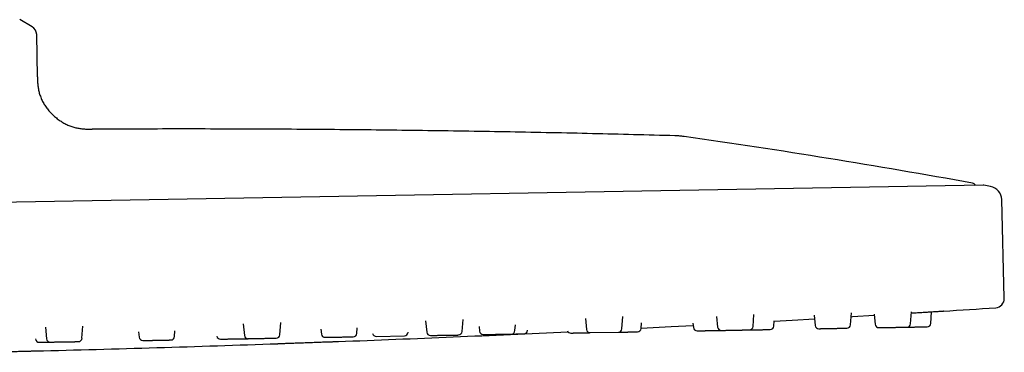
# Model space of a CAD drawing. Header units: millimetres. Extents: x 8 to 1918, y 12 to 2737.
# Tile 113 of 113: x 1811 to 1918, y 2655 to 2692. Entities that reach past the tile are written whole.
import ezdxf

# ---------------------------------------------------------------- set-up
doc = ezdxf.new("R2010")
doc.units = ezdxf.units.MM

msp = doc.modelspace()

# ---------------------------------------------------------------- linework, layer by layer
at = {"color": 7, "linetype": 'Continuous', "lineweight": 30}
for p, q in [((1812.34, 2690.92), (1810.99, 2691.7)), ((1812.92, 2685.47), (1812.84, 2690.07)), ((1818.89, 2679.76), (1818.89, 2679.76)), ((1916.05, 2673.66), (1670.26, 2669.37)), ((1916.84, 2673.52), (1916.11, 2673.65)), ((1918.35, 2661.33), (1918.07, 2672.08)), ((1876.66, 2658), (1876.75, 2659.33)), ((1886.97, 2659.35), (1887.09, 2658.18)), ((1890.96, 2658.25), (1891.05, 2659.57)), ((1897.6, 2659.5), (1897.72, 2658.37)), ((1901.58, 2658.44), (1901.67, 2659.74)), ((1904.15, 2659.59), (1904.26, 2658.48)), ((1908.13, 2658.55), (1908.22, 2659.84)), ((1910.33, 2658.59), (1910.42, 2659.86)), ((1817.78, 2656.97), (1817.88, 2658.28)), ((1835.36, 2658.53), (1835.49, 2657.28)), ((1839.35, 2657.35), (1839.45, 2658.67)), ((1855.24, 2658.85), (1855.37, 2657.63)), ((1859.23, 2657.7), (1859.33, 2659.02)), ((1861.07, 2658.25), (1861.13, 2657.73)), ((1864.99, 2657.8), (1865.04, 2658.42)), ((1872.67, 2659.13), (1872.79, 2657.93)), ((1878.74, 2658.04), (1878.79, 2658.66)), ((1884.4, 2658.6), (1884.45, 2658.14)), ((1893.22, 2658.29), (1893.26, 2658.88)), ((1813.79, 2658.18), (1813.92, 2656.91)), ((1823.96, 2657.65), (1824.02, 2657.08)), ((1827.88, 2657.15), (1827.92, 2657.77)), ((1843.83, 2657.97), (1843.89, 2657.43)), ((1847.75, 2657.5), (1847.79, 2658.12)), ((1849.87, 2657.17), (1852.93, 2657.22)), ((1853.33, 2657.59), (1853.33, 2657.62)), ((1866.36, 2657.82), (1866.36, 2657.84)), ((1873.2, 2657.58), (1876.27, 2657.63))]:
    msp.add_line(p, q, dxfattribs=at)
at = {"color": 7, "linetype": 'Continuous', "lineweight": 30, "flags": 128}
for points in [[(1901.64, 2659.32), (1901.81, 2659.33), (1904.16, 2659.47)], [(1878.74, 2658.07), (1882.02, 2658.24), (1884.42, 2658.36)], [(1893.26, 2658.84), (1895.21, 2658.95), (1897.64, 2659.09)]]:
    msp.add_lwpolyline(points, dxfattribs=at)
at = {"color": 7, "linetype": 'Continuous', "lineweight": 30}
for centre, radius, start, end in [((1811.84, 2690.05), 1, 1, 60.0362), ((1763.04, 1834.43), 853.07, 79.74748, 81.88615), ((1914.78, 2673.38), 0.5, 30.9016, 79.7475), ((1916.06, 2673.36), 0.3, 79.6628, 91), ((1916.57, 2672.04), 1.5, 1.5, 79.6134), ((1917.35, 2661.3), 1, 273.7285, 1.5), ((1747.97, 5260.45), 2605.67, 273.60268, 273.72852), ((1890.56, 2658.28), 0.4, 271, 356), ((1892.82, 2658.32), 0.4, 271, 356), ((1898.12, 2658.41), 0.4, 186, 271), ((1901.18, 2658.46), 0.4, 271, 356), ((1904.66, 2658.53), 0.4, 186, 271), ((1907.73, 2658.58), 0.4, 271, 356), ((1909.94, 2658.62), 0.4, 271, 356), ((1832.88, 2657.27), 0.4, 190.2255, 271), ((1835.89, 2657.32), 0.4, 186, 271), ((1838.96, 2657.38), 0.4, 271, 356), ((1844.28, 2657.47), 0.4, 186, 271), ((1747.97, 5260.45), 2605.67, 272.15034, 272.70134), ((1847.35, 2657.52), 0.4, 271, 356), ((1849.86, 2657.57), 0.4, 194.1157, 271), ((1852.93, 2657.62), 0.4, 271, 356), ((1855.77, 2657.67), 0.4, 186, 271), ((1858.83, 2657.73), 0.4, 271, 356), ((1861.53, 2657.77), 0.4, 186, 271), ((1864.59, 2657.83), 0.4, 271, 356), ((1865.96, 2657.85), 0.4, 271, 356), ((1871.08, 2657.94), 0.4, 202.0304, 271), ((1873.19, 2657.98), 0.4, 186, 271), ((1876.26, 2658.03), 0.4, 271, 356), ((1878.34, 2658.07), 0.4, 271, 356), ((1884.85, 2658.18), 0.4, 186, 271), ((1887.49, 2658.23), 0.4, 186, 271), ((1813.11, 2656.93), 0.4, 186, 271), ((1747.97, 5260.45), 2605.67, 271.4245, 272.00508), ((1814.32, 2656.95), 0.4, 186, 271), ((1817.39, 2657), 0.4, 271, 356), ((1824.41, 2657.12), 0.4, 186, 271), ((1827.48, 2657.18), 0.4, 271, 356)]:
    msp.add_arc(centre, radius, start, end, dxfattribs=at)
for points, knots in [([(1812.92, 2685.47), (1812.92, 2685.33), (1812.93, 2685.03), (1812.95, 2684.59), (1813.02, 2684.14), (1813.12, 2683.68), (1813.28, 2683.23), (1813.48, 2682.78), (1813.73, 2682.36), (1814.01, 2681.96), (1814.33, 2681.58), (1814.69, 2681.22), (1815.08, 2680.9), (1815.49, 2680.61), (1815.91, 2680.37), (1816.35, 2680.16), (1816.79, 2680), (1817.22, 2679.89), (1817.65, 2679.82), (1818.07, 2679.78), (1818.48, 2679.76), (1818.75, 2679.76), (1818.89, 2679.76)], [0, 0, 0, 0, 0.047123, 0.094776, 0.143383, 0.1933, 0.244793, 0.297978, 0.349617, 0.402487, 0.456248, 0.510462, 0.564646, 0.618321, 0.671058, 0.722525, 0.772519, 0.820986, 0.867192, 0.912219, 0.956361, 1, 1, 1, 1]), ([(1882.43, 2679.04), (1879.43, 2679.12), (1873.44, 2679.28), (1864.46, 2679.46), (1855.48, 2679.6), (1846.35, 2679.71), (1837.08, 2679.77), (1827.88, 2679.79), (1821.81, 2679.77), (1818.89, 2679.76)], [0, 0, 0, 0, 0.141389, 0.282784, 0.424183, 0.565585, 0.713722, 0.861858, 1, 1, 1, 1]), ([(1883.44, 2678.96), (1883.39, 2678.97), (1883.27, 2678.98), (1883.08, 2679), (1882.88, 2679.02), (1882.7, 2679.03), (1882.56, 2679.04), (1882.47, 2679.04), (1882.43, 2679.04)], [0, 0, 0, 0, 0.159344, 0.353409, 0.570116, 0.734055, 0.877313, 1, 1, 1, 1]), ([(1908.21, 2659.72), (1908.27, 2659.72), (1908.45, 2659.74), (1908.73, 2659.75), (1909.05, 2659.77), (1909.36, 2659.79), (1909.67, 2659.81), (1909.96, 2659.83), (1910.24, 2659.85), (1910.5, 2659.86), (1910.74, 2659.88), (1910.96, 2659.89), (1911.15, 2659.9), (1911.32, 2659.91), (1911.46, 2659.92), (1911.56, 2659.93), (1911.64, 2659.93), (1911.69, 2659.94), (1911.7, 2659.94), (1911.7, 2659.94)], [0, 0, 0, 0, 0.036595, 0.096889, 0.156741, 0.216741, 0.277471, 0.337283, 0.397743, 0.458076, 0.518268, 0.578063, 0.638685, 0.699001, 0.759019, 0.818975, 0.879584, 0.939873, 1, 1, 1, 1]), ([(1855.77, 2657.27), (1855.78, 2657.27), (1855.78, 2657.27), (1855.79, 2657.27), (1855.81, 2657.27), (1855.86, 2657.27), (1855.93, 2657.27), (1856.02, 2657.28), (1856.12, 2657.28), (1856.21, 2657.28), (1856.32, 2657.28), (1856.44, 2657.28), (1856.57, 2657.29), (1856.71, 2657.29), (1856.86, 2657.29), (1857.01, 2657.29), (1857.16, 2657.3), (1857.3, 2657.3), (1857.42, 2657.3), (1857.53, 2657.3), (1857.66, 2657.3), (1857.82, 2657.31), (1857.99, 2657.31), (1858.15, 2657.31), (1858.28, 2657.32), (1858.39, 2657.32), (1858.48, 2657.32), (1858.57, 2657.32), (1858.65, 2657.32), (1858.72, 2657.32), (1858.78, 2657.32), (1858.81, 2657.33), (1858.84, 2657.33), (1858.84, 2657.33), (1858.84, 2657.33)], [0, 0, 0, 0, 0.021597, 0.04331, 0.065238, 0.105381, 0.145253, 0.185494, 0.215661, 0.245585, 0.275536, 0.305785, 0.338499, 0.370896, 0.403321, 0.436118, 0.468832, 0.501228, 0.522826, 0.544538, 0.566466, 0.60661, 0.646481, 0.686722, 0.716889, 0.746813, 0.776764, 0.807014, 0.839728, 0.872124, 0.904549, 0.937346, 0.97006, 1, 1, 1, 1]), ([(1861.53, 2657.37), (1861.53, 2657.37), (1861.54, 2657.37), (1861.55, 2657.37), (1861.57, 2657.37), (1861.61, 2657.37), (1861.66, 2657.37), (1861.75, 2657.38), (1861.86, 2657.38), (1861.96, 2657.38), (1862.07, 2657.38), (1862.18, 2657.38), (1862.31, 2657.39), (1862.44, 2657.39), (1862.59, 2657.39), (1862.74, 2657.39), (1862.89, 2657.4), (1863.05, 2657.4), (1863.19, 2657.4), (1863.31, 2657.4), (1863.41, 2657.41), (1863.54, 2657.41), (1863.7, 2657.41), (1863.87, 2657.41), (1864.01, 2657.42), (1864.13, 2657.42), (1864.23, 2657.42), (1864.32, 2657.42), (1864.4, 2657.42), (1864.47, 2657.42), (1864.53, 2657.42), (1864.57, 2657.43), (1864.59, 2657.43), (1864.6, 2657.43), (1864.6, 2657.43), (1864.6, 2657.43)], [0, 0, 0, 0, 0.029238, 0.050782, 0.072441, 0.094315, 0.134361, 0.174134, 0.214277, 0.24437, 0.27422, 0.304098, 0.334273, 0.366907, 0.399225, 0.43157, 0.464287, 0.49692, 0.529238, 0.550782, 0.572441, 0.594315, 0.634361, 0.674134, 0.714277, 0.74437, 0.77422, 0.804098, 0.834273, 0.866907, 0.899225, 0.93157, 0.964287, 0.99692, 1, 1, 1, 1]), ([(1864.61, 2657.43), (1864.63, 2657.43), (1864.71, 2657.43), (1864.83, 2657.43), (1864.98, 2657.43), (1865.1, 2657.43), (1865.21, 2657.44), (1865.3, 2657.44), (1865.41, 2657.44), (1865.53, 2657.44), (1865.65, 2657.44), (1865.75, 2657.45), (1865.83, 2657.45), (1865.88, 2657.45), (1865.92, 2657.45), (1865.95, 2657.45), (1865.96, 2657.45), (1865.96, 2657.45), (1865.96, 2657.45)], [0, 0, 0, 0, 0.026946, 0.097788, 0.168451, 0.238429, 0.28508, 0.331978, 0.379343, 0.466054, 0.552177, 0.639099, 0.70426, 0.768896, 0.833592, 0.898931, 0.969593, 1, 1, 1, 1]), ([(1871.09, 2657.54), (1871.09, 2657.54), (1871.09, 2657.54), (1871.1, 2657.54), (1871.12, 2657.54), (1871.16, 2657.54), (1871.22, 2657.54), (1871.29, 2657.54), (1871.38, 2657.54), (1871.46, 2657.55), (1871.55, 2657.55), (1871.62, 2657.55), (1871.73, 2657.55), (1871.87, 2657.55), (1872.04, 2657.56), (1872.21, 2657.56), (1872.36, 2657.56), (1872.51, 2657.56), (1872.65, 2657.57), (1872.8, 2657.57), (1872.95, 2657.57), (1873.08, 2657.57), (1873.16, 2657.58), (1873.18, 2657.58)], [0, 0, 0, 0, 0.010486, 0.059115, 0.111745, 0.163864, 0.216029, 0.268792, 0.321422, 0.373541, 0.408286, 0.443216, 0.478494, 0.543076, 0.60722, 0.67196, 0.720492, 0.768632, 0.816818, 0.865482, 0.918112, 0.970231, 1, 1, 1, 1]), ([(1876.28, 2657.63), (1876.31, 2657.63), (1876.39, 2657.63), (1876.52, 2657.63), (1876.68, 2657.64), (1876.83, 2657.64), (1876.99, 2657.64), (1877.14, 2657.64), (1877.28, 2657.65), (1877.39, 2657.65), (1877.49, 2657.65), (1877.61, 2657.65), (1877.74, 2657.66), (1877.89, 2657.66), (1878.01, 2657.66), (1878.1, 2657.66), (1878.18, 2657.66), (1878.24, 2657.66), (1878.29, 2657.66), (1878.32, 2657.67), (1878.35, 2657.67), (1878.35, 2657.67), (1878.35, 2657.67)], [0, 0, 0, 0, 0.03238, 0.085513, 0.138131, 0.190795, 0.244063, 0.297196, 0.349814, 0.384892, 0.420157, 0.455772, 0.520972, 0.58573, 0.651089, 0.700085, 0.748687, 0.797333, 0.846463, 0.899596, 0.952214, 1, 1, 1, 1]), ([(1884.85, 2657.78), (1884.85, 2657.78), (1884.85, 2657.78), (1884.86, 2657.78), (1884.89, 2657.78), (1884.94, 2657.78), (1884.99, 2657.78), (1885.06, 2657.78), (1885.13, 2657.78), (1885.19, 2657.79), (1885.28, 2657.79), (1885.39, 2657.79), (1885.55, 2657.79), (1885.7, 2657.79), (1885.85, 2657.8), (1885.99, 2657.8), (1886.13, 2657.8), (1886.28, 2657.8), (1886.43, 2657.81), (1886.59, 2657.81), (1886.74, 2657.81), (1886.89, 2657.82), (1887.04, 2657.82), (1887.16, 2657.82), (1887.26, 2657.82), (1887.35, 2657.82), (1887.42, 2657.82), (1887.47, 2657.83), (1887.48, 2657.83)], [0, 0, 0, 0, 0.012932, 0.055729, 0.098562, 0.141887, 0.185102, 0.227899, 0.256429, 0.285111, 0.314078, 0.367108, 0.419778, 0.472937, 0.512787, 0.552317, 0.591883, 0.631842, 0.675057, 0.717854, 0.760687, 0.804012, 0.847227, 0.890023, 0.918554, 0.947236, 0.976203, 1, 1, 1, 1]), ([(1887.5, 2657.83), (1887.5, 2657.83), (1887.5, 2657.83), (1887.53, 2657.83), (1887.56, 2657.83), (1887.61, 2657.83), (1887.66, 2657.83), (1887.71, 2657.83), (1887.79, 2657.83), (1887.89, 2657.83), (1888.02, 2657.83), (1888.16, 2657.84), (1888.3, 2657.84), (1888.43, 2657.84), (1888.57, 2657.84), (1888.71, 2657.85), (1888.86, 2657.85), (1889.02, 2657.85), (1889.18, 2657.85), (1889.33, 2657.86), (1889.48, 2657.86), (1889.61, 2657.86), (1889.72, 2657.86), (1889.82, 2657.87), (1889.93, 2657.87), (1890.06, 2657.87), (1890.19, 2657.87), (1890.3, 2657.87), (1890.38, 2657.88), (1890.45, 2657.88), (1890.5, 2657.88), (1890.53, 2657.88), (1890.56, 2657.88), (1890.56, 2657.88), (1890.56, 2657.88)], [0, 0, 0, 0, 0.029859, 0.06266, 0.095378, 0.127778, 0.149378, 0.171092, 0.193023, 0.233171, 0.273047, 0.313293, 0.343463, 0.37339, 0.403345, 0.433597, 0.466315, 0.498715, 0.531144, 0.563945, 0.596662, 0.629063, 0.650662, 0.672377, 0.694307, 0.734456, 0.774331, 0.814577, 0.844748, 0.874675, 0.904629, 0.934882, 0.9676, 1, 1, 1, 1]), ([(1890.58, 2657.88), (1890.58, 2657.88), (1890.64, 2657.88), (1890.77, 2657.88), (1890.94, 2657.89), (1891.09, 2657.89), (1891.24, 2657.89), (1891.38, 2657.89), (1891.53, 2657.9), (1891.68, 2657.9), (1891.83, 2657.9), (1891.97, 2657.9), (1892.11, 2657.91), (1892.24, 2657.91), (1892.34, 2657.91), (1892.43, 2657.91), (1892.5, 2657.91), (1892.58, 2657.91), (1892.66, 2657.92), (1892.74, 2657.92), (1892.79, 2657.92), (1892.81, 2657.92), (1892.83, 2657.92), (1892.83, 2657.92), (1892.82, 2657.92)], [0, 0, 0, 0, 0.004649, 0.065428, 0.126772, 0.172758, 0.218374, 0.264031, 0.310143, 0.360012, 0.409397, 0.458825, 0.508821, 0.55869, 0.608075, 0.640998, 0.674096, 0.707523, 0.768717, 0.829497, 0.890841, 0.936827, 0.982442, 1, 1, 1, 1]), ([(1898.12, 2658.01), (1898.13, 2658.01), (1898.13, 2658.01), (1898.15, 2658.01), (1898.19, 2658.01), (1898.24, 2658.01), (1898.31, 2658.01), (1898.38, 2658.02), (1898.45, 2658.02), (1898.52, 2658.02), (1898.61, 2658.02), (1898.73, 2658.02), (1898.9, 2658.02), (1899.05, 2658.03), (1899.21, 2658.03), (1899.35, 2658.03), (1899.49, 2658.03), (1899.64, 2658.04), (1899.79, 2658.04), (1899.94, 2658.04), (1900.1, 2658.05), (1900.24, 2658.05), (1900.39, 2658.05), (1900.51, 2658.05), (1900.6, 2658.05), (1900.68, 2658.06), (1900.78, 2658.06), (1900.89, 2658.06), (1900.99, 2658.06), (1901.07, 2658.06), (1901.12, 2658.06), (1901.16, 2658.06), (1901.18, 2658.06), (1901.19, 2658.06), (1901.19, 2658.06), (1901.19, 2658.06)], [0, 0, 0, 0, 0.027626, 0.059944, 0.092289, 0.125006, 0.157639, 0.189957, 0.211501, 0.23316, 0.255035, 0.29508, 0.334853, 0.374996, 0.405089, 0.43494, 0.464818, 0.494993, 0.527626, 0.559944, 0.592289, 0.625006, 0.657639, 0.689957, 0.711501, 0.73316, 0.755035, 0.79508, 0.834853, 0.874996, 0.905089, 0.93494, 0.964818, 0.994993, 1, 1, 1, 1]), ([(1904.67, 2658.13), (1904.67, 2658.13), (1904.67, 2658.13), (1904.69, 2658.13), (1904.72, 2658.13), (1904.78, 2658.13), (1904.84, 2658.13), (1904.92, 2658.13), (1905.02, 2658.13), (1905.11, 2658.13), (1905.2, 2658.13), (1905.28, 2658.14), (1905.39, 2658.14), (1905.53, 2658.14), (1905.71, 2658.14), (1905.88, 2658.15), (1906.04, 2658.15), (1906.19, 2658.15), (1906.33, 2658.15), (1906.48, 2658.16), (1906.63, 2658.16), (1906.78, 2658.16), (1906.92, 2658.16), (1907.05, 2658.17), (1907.18, 2658.17), (1907.28, 2658.17), (1907.36, 2658.17), (1907.43, 2658.17), (1907.51, 2658.17), (1907.59, 2658.18), (1907.66, 2658.18), (1907.7, 2658.18), (1907.73, 2658.18), (1907.73, 2658.18), (1907.73, 2658.18)], [0, 0, 0, 0, 0.0274081, 0.0576393, 0.0903569, 0.1227572, 0.1551855, 0.1879862, 0.2207039, 0.2531042, 0.274704, 0.2964186, 0.318349, 0.3584971, 0.3983729, 0.4386188, 0.468789, 0.498716, 0.5286707, 0.5589233, 0.5916409, 0.6240412, 0.6564695, 0.6892702, 0.7219879, 0.7543882, 0.775988, 0.7977026, 0.819633, 0.8597811, 0.8996569, 0.9399028, 0.970073, 1, 1, 1, 1]), ([(1907.75, 2658.18), (1907.75, 2658.18), (1907.78, 2658.18), (1907.87, 2658.18), (1908.03, 2658.18), (1908.22, 2658.19), (1908.39, 2658.19), (1908.55, 2658.19), (1908.7, 2658.2), (1908.84, 2658.2), (1908.98, 2658.2), (1909.12, 2658.2), (1909.25, 2658.21), (1909.38, 2658.21), (1909.5, 2658.21), (1909.6, 2658.21), (1909.68, 2658.21), (1909.75, 2658.21), (1909.79, 2658.21), (1909.85, 2658.22), (1909.9, 2658.22), (1909.94, 2658.22), (1909.94, 2658.22), (1909.94, 2658.22)], [0, 0, 0, 0, 0.001288, 0.035325, 0.097636, 0.159525, 0.221988, 0.268813, 0.315261, 0.361752, 0.408705, 0.459484, 0.509771, 0.560101, 0.611009, 0.661788, 0.712074, 0.745598, 0.7793, 0.813337, 0.875648, 0.937537, 1, 1, 1, 1]), ([(1813.11, 2656.53), (1813.11, 2656.53), (1813.11, 2656.53), (1813.13, 2656.53), (1813.16, 2656.53), (1813.21, 2656.53), (1813.26, 2656.53), (1813.33, 2656.53), (1813.42, 2656.53), (1813.51, 2656.53), (1813.62, 2656.54), (1813.75, 2656.54), (1813.88, 2656.54), (1814.02, 2656.54), (1814.15, 2656.55), (1814.25, 2656.55), (1814.3, 2656.55), (1814.31, 2656.55)], [0, 0, 0, 0, 0.007891, 0.10029, 0.193546, 0.263455, 0.3328, 0.40221, 0.47231, 0.548121, 0.623198, 0.698339, 0.774344, 0.850155, 0.925232, 0.975282, 1, 1, 1, 1]), ([(1814.33, 2656.55), (1814.33, 2656.55), (1814.33, 2656.55), (1814.35, 2656.55), (1814.39, 2656.55), (1814.44, 2656.55), (1814.5, 2656.55), (1814.57, 2656.55), (1814.66, 2656.55), (1814.76, 2656.56), (1814.88, 2656.56), (1815.01, 2656.56), (1815.14, 2656.56), (1815.27, 2656.56), (1815.38, 2656.57), (1815.48, 2656.57), (1815.61, 2656.57), (1815.77, 2656.57), (1815.97, 2656.58), (1816.14, 2656.58), (1816.3, 2656.58), (1816.44, 2656.59), (1816.57, 2656.59), (1816.7, 2656.59), (1816.82, 2656.59), (1816.94, 2656.59), (1817.04, 2656.6), (1817.14, 2656.6), (1817.22, 2656.6), (1817.28, 2656.6), (1817.32, 2656.6), (1817.35, 2656.6), (1817.37, 2656.6), (1817.39, 2656.6), (1817.39, 2656.6), (1817.39, 2656.6)], [0, 0, 0, 0, 0.022344, 0.062486, 0.092579, 0.12243, 0.152308, 0.182483, 0.215117, 0.247434, 0.279779, 0.312496, 0.34513, 0.377447, 0.398991, 0.42065, 0.442525, 0.48257, 0.522344, 0.562486, 0.592579, 0.62243, 0.652308, 0.682483, 0.715117, 0.747434, 0.779779, 0.812496, 0.84513, 0.877447, 0.898991, 0.92065, 0.942525, 0.98257, 1, 1, 1, 1]), ([(1824.42, 2656.72), (1824.42, 2656.72), (1824.43, 2656.72), (1824.45, 2656.73), (1824.5, 2656.73), (1824.55, 2656.73), (1824.61, 2656.73), (1824.69, 2656.73), (1824.78, 2656.73), (1824.89, 2656.73), (1825.01, 2656.73), (1825.14, 2656.74), (1825.27, 2656.74), (1825.4, 2656.74), (1825.52, 2656.74), (1825.62, 2656.75), (1825.75, 2656.75), (1825.91, 2656.75), (1826.11, 2656.75), (1826.28, 2656.76), (1826.44, 2656.76), (1826.57, 2656.76), (1826.7, 2656.76), (1826.83, 2656.77), (1826.95, 2656.77), (1827.06, 2656.77), (1827.16, 2656.77), (1827.25, 2656.77), (1827.33, 2656.78), (1827.39, 2656.78), (1827.43, 2656.78), (1827.45, 2656.78), (1827.48, 2656.78), (1827.49, 2656.78), (1827.49, 2656.78), (1827.49, 2656.78)], [0, 0, 0, 0, 0.0312728, 0.0714155, 0.1015085, 0.1313588, 0.1612368, 0.1914119, 0.2240457, 0.256363, 0.2887083, 0.321425, 0.3540588, 0.3863762, 0.4079206, 0.4295796, 0.4514539, 0.4914991, 0.5312728, 0.5714155, 0.6015085, 0.6313588, 0.6612368, 0.6914119, 0.7240457, 0.756363, 0.7887083, 0.821425, 0.8540588, 0.8863762, 0.9079206, 0.9295796, 0.9514539, 0.9914991, 1, 1, 1, 1]), ([(1832.89, 2656.87), (1832.89, 2656.87), (1832.89, 2656.87), (1832.89, 2656.87), (1832.91, 2656.87), (1832.94, 2656.87), (1833, 2656.87), (1833.08, 2656.88), (1833.17, 2656.88), (1833.26, 2656.88), (1833.36, 2656.88), (1833.47, 2656.88), (1833.59, 2656.88), (1833.73, 2656.89), (1833.87, 2656.89), (1834.02, 2656.89), (1834.18, 2656.89), (1834.31, 2656.9), (1834.44, 2656.9), (1834.54, 2656.9), (1834.67, 2656.9), (1834.83, 2656.91), (1835.02, 2656.91), (1835.17, 2656.91), (1835.31, 2656.91), (1835.42, 2656.92), (1835.53, 2656.92), (1835.63, 2656.92), (1835.72, 2656.92), (1835.79, 2656.92), (1835.86, 2656.92), (1835.9, 2656.93), (1835.94, 2656.93), (1835.95, 2656.93), (1835.95, 2656.93), (1835.95, 2656.93)], [0, 0, 0, 0, 0.003154, 0.024814, 0.046688, 0.086733, 0.126507, 0.166649, 0.196742, 0.226593, 0.256471, 0.286646, 0.31928, 0.351597, 0.383942, 0.416659, 0.449293, 0.48161, 0.503154, 0.524814, 0.546688, 0.586733, 0.626507, 0.666649, 0.696742, 0.726593, 0.756471, 0.786646, 0.81928, 0.851597, 0.883942, 0.916659, 0.949293, 0.98161, 1, 1, 1, 1]), ([(1835.9, 2656.92), (1835.9, 2656.92), (1835.89, 2656.92), (1835.91, 2656.93), (1835.95, 2656.93), (1836, 2656.93), (1836.07, 2656.93), (1836.15, 2656.93), (1836.23, 2656.93), (1836.33, 2656.93), (1836.44, 2656.93), (1836.57, 2656.94), (1836.7, 2656.94), (1836.84, 2656.94), (1836.99, 2656.94), (1837.12, 2656.95), (1837.24, 2656.95), (1837.35, 2656.95), (1837.48, 2656.95), (1837.65, 2656.96), (1837.83, 2656.96), (1838, 2656.96), (1838.15, 2656.96), (1838.27, 2656.97), (1838.39, 2656.97), (1838.5, 2656.97), (1838.6, 2656.97), (1838.7, 2656.97), (1838.78, 2656.98), (1838.85, 2656.98), (1838.9, 2656.98), (1838.93, 2656.98), (1838.95, 2656.98), (1838.96, 2656.98), (1838.96, 2656.98), (1838.96, 2656.98)], [0, 0, 0, 0, 0.00501, 0.045055, 0.084829, 0.124972, 0.155065, 0.184915, 0.214793, 0.244968, 0.277602, 0.309919, 0.342265, 0.374981, 0.407615, 0.439933, 0.461477, 0.483136, 0.50501, 0.545055, 0.584829, 0.624972, 0.655065, 0.684915, 0.714793, 0.744968, 0.777602, 0.809919, 0.842265, 0.874981, 0.907615, 0.939933, 0.961477, 0.983136, 1, 1, 1, 1]), ([(1839.14, 2656.38), (1839.14, 2656.38), (1839.15, 2656.38), (1839.2, 2656.38), (1839.28, 2656.39), (1839.39, 2656.39), (1839.52, 2656.4), (1839.69, 2656.4), (1839.88, 2656.41), (1840.1, 2656.42), (1840.34, 2656.43), (1840.6, 2656.44), (1840.88, 2656.45), (1841.17, 2656.46), (1841.48, 2656.47), (1841.79, 2656.48), (1842.11, 2656.49), (1842.44, 2656.5), (1842.76, 2656.51), (1843.08, 2656.53), (1843.4, 2656.54), (1843.7, 2656.55), (1844, 2656.56), (1844.27, 2656.57), (1844.53, 2656.58), (1844.77, 2656.59), (1844.99, 2656.59), (1845.18, 2656.6), (1845.35, 2656.61), (1845.49, 2656.61), (1845.6, 2656.62), (1845.68, 2656.62), (1845.73, 2656.62), (1845.74, 2656.62), (1845.74, 2656.62)], [0, 0, 0, 0, 0.031066, 0.06255, 0.093751, 0.125009, 0.156608, 0.187774, 0.21881, 0.250024, 0.281387, 0.312474, 0.34359, 0.375038, 0.406369, 0.437447, 0.468578, 0.500065, 0.531355, 0.562415, 0.593552, 0.625068, 0.656109, 0.687483, 0.718803, 0.750035, 0.780998, 0.812497, 0.84367, 0.874945, 0.906645, 0.937878, 0.968948, 1, 1, 1, 1]), ([(1844.29, 2657.07), (1844.29, 2657.07), (1844.29, 2657.07), (1844.3, 2657.07), (1844.32, 2657.07), (1844.37, 2657.07), (1844.43, 2657.07), (1844.51, 2657.08), (1844.59, 2657.08), (1844.68, 2657.08), (1844.79, 2657.08), (1844.9, 2657.08), (1845.03, 2657.08), (1845.17, 2657.09), (1845.32, 2657.09), (1845.47, 2657.09), (1845.6, 2657.09), (1845.72, 2657.1), (1845.83, 2657.1), (1845.96, 2657.1), (1846.13, 2657.1), (1846.31, 2657.11), (1846.48, 2657.11), (1846.62, 2657.11), (1846.74, 2657.11), (1846.85, 2657.12), (1846.96, 2657.12), (1847.05, 2657.12), (1847.14, 2657.12), (1847.21, 2657.12), (1847.27, 2657.12), (1847.32, 2657.12), (1847.34, 2657.12), (1847.36, 2657.13), (1847.36, 2657.13), (1847.36, 2657.13)], [0, 0, 0, 0, 0.000996, 0.022849, 0.062854, 0.102588, 0.142691, 0.172754, 0.202574, 0.232423, 0.262568, 0.295169, 0.327454, 0.359767, 0.392451, 0.425053, 0.457338, 0.478861, 0.500498, 0.522351, 0.562356, 0.60209, 0.642193, 0.672256, 0.702076, 0.731925, 0.76207, 0.794671, 0.826956, 0.859269, 0.891953, 0.924554, 0.95684, 0.978363, 1, 1, 1, 1]), ([(1806.14, 2655.44), (1806.15, 2655.44), (1806.15, 2655.44), (1806.2, 2655.44), (1806.28, 2655.44), (1806.39, 2655.44), (1806.53, 2655.45), (1806.7, 2655.45), (1806.89, 2655.45), (1807.11, 2655.46), (1807.35, 2655.46), (1807.61, 2655.47), (1807.88, 2655.48), (1808.18, 2655.48), (1808.48, 2655.49), (1808.8, 2655.5), (1809.12, 2655.51), (1809.44, 2655.51), (1809.77, 2655.52), (1810.09, 2655.53), (1810.4, 2655.54), (1810.71, 2655.54), (1811, 2655.55), (1811.28, 2655.56), (1811.54, 2655.56), (1811.78, 2655.57), (1812, 2655.57), (1812.19, 2655.58), (1812.36, 2655.58), (1812.5, 2655.59), (1812.61, 2655.59), (1812.69, 2655.59), (1812.74, 2655.59), (1812.74, 2655.59), (1812.75, 2655.59)], [0, 0, 0, 0, 0.031073, 0.062557, 0.093763, 0.125018, 0.156617, 0.187781, 0.218816, 0.250026, 0.281392, 0.312479, 0.343593, 0.375037, 0.406372, 0.437451, 0.46858, 0.50006, 0.531352, 0.562412, 0.593548, 0.625063, 0.656107, 0.687475, 0.718796, 0.750031, 0.780995, 0.812489, 0.843666, 0.874943, 0.906642, 0.937874, 0.968942, 1, 1, 1, 1])]:
    msp.add_open_spline(points, degree=3, knots=knots, dxfattribs=at)

doc.saveas('drawing.dxf')
